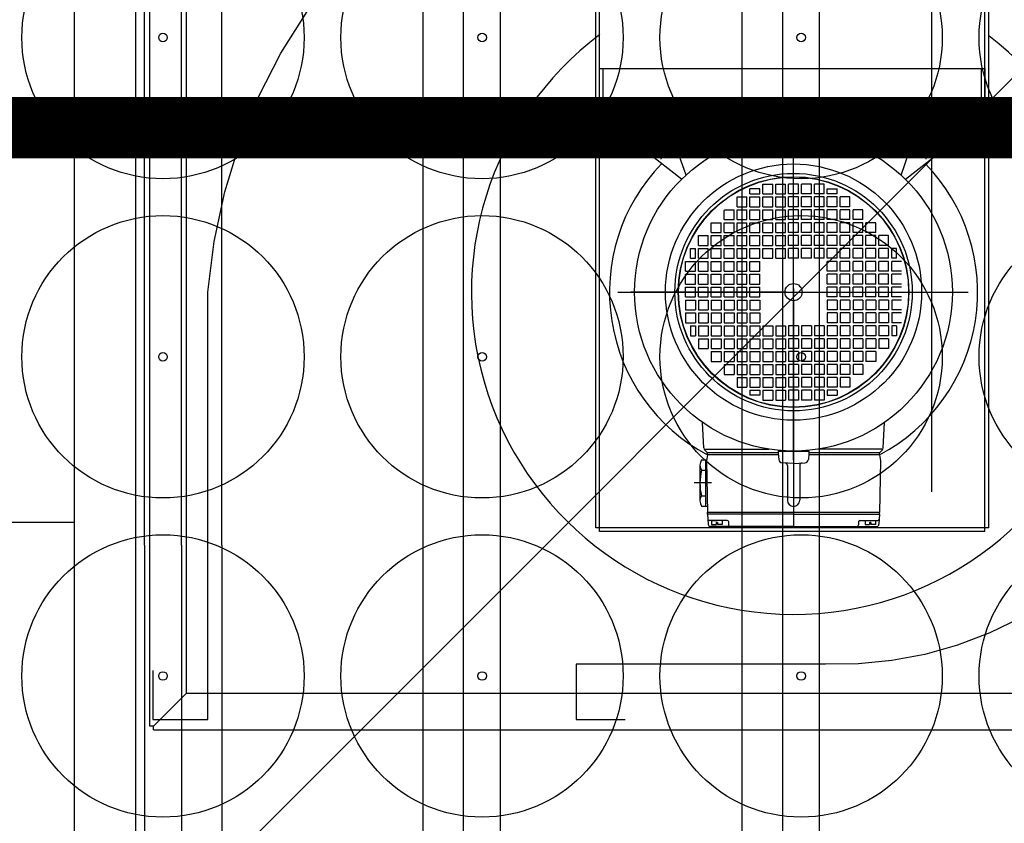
# Model space of a CAD drawing. Header units: millimetres. Extents: x 78245 to 370331, y -43659 to 214111.
# Tile 19 of 64: x 126846 to 127649, y 72269 to 72923. Entities that reach past the tile are written whole.
import ezdxf
from ezdxf.lldxf.tags import DXFTag

# ---------------------------------------------------------------- set-up
doc = ezdxf.new("R2010")
doc.units = ezdxf.units.MM
doc.header["$LTSCALE"] = 100
for name, color, linetype in [('B--L82--_INVENTARIS_Machines', 74, 'Continuous'), ('T--L90--_Terrein', 7, 'Continuous'), ('T--L9052_1988_Persriool_HPE', 200, 'PERSLEIDING'), ('T--L9052_1988_Rioolwater_Afvoer', 193, 'VUIL_WATER_AFVOER'), ('T--WL9052--_Riolering', 200, 'VUIL_WATER_AFVOER')]:
    doc.layers.add(name, color=color, linetype=linetype)
doc.styles.get("Standard").update_dxf_attribs({"font": 'arial.ttf'})
tags = doc.linetypes.add('PERSLEIDING', pattern='A,12.7,-5.08,["HPE",Standard,S=2.54,R=0,X=-2.54,Y=-1.27],-7.62', length=25.4).pattern_tags.tags
tags[6] = DXFTag(74, 10)
tags = doc.linetypes.add('VUIL_WATER_AFVOER', pattern='A,12.7,-5.08,["VWA",Standard,S=2.54,R=0,X=-2.54,Y=-1.27],-7.62', length=25.4).pattern_tags.tags
tags[6] = DXFTag(74, 10)

# ---------------------------------------------------------------- blocks, each defined once
blk = doc.blocks.new('Mecanaf afzuiging')
at = {"layer": 'B--L82--_INVENTARIS_Machines'}
for p, q in [((2394.47, 1202.38), (2394.47, 1982.38)), ((1695.33, 1671.95), (1695.33, 432.95)), ((1745.33, 1671.95), (1745.33, 432.95)), ((1752.83, 1158.95), (1752.83, 1671.95)), ((1782.83, 1158.95), (1782.83, 1671.95)), ((1815.83, 1158.95), (1815.83, 1671.95)), ((1979.83, 432.95), (1979.83, 1671.95)), ((2012.83, 432.95), (2012.83, 1671.95)), ((2042.83, 432.95), (2042.83, 1671.95)), ((2239.83, 432.95), (2239.83, 1671.95)), ((2272.83, 432.95), (2272.83, 1671.95)), ((2302.83, 432.95), (2302.83, 1671.95)), ((1695.33, 1177.45), (1165.33, 1177.45)), ((1752.83, 1158.95), (1752.83, 908.95)), ((1782.83, 1158.95), (1782.83, 908.95)), ((1815.83, 1158.95), (1815.83, 908.95))]:
    blk.add_line(p, q, dxfattribs=at)
at = {"layer": 'B--L82--_INVENTARIS_Machines', "color": 5}
for p, q in [((1757.09, 1011.46), (1757.09, 1818.84)), ((1787.09, 1038.46), (1787.09, 1791.84)), ((2123.66, 1170.15), (2123.66, 1695.15)), ((2437.66, 1170.15), (2437.66, 1695.15)), ((2120.66, 1173.15), (2120.66, 1692.15)), ((2440.66, 1173.15), (2440.66, 1692.15)), ((2123.66, 1497.15), (2123.66, 1547.15)), ((2123.66, 1547.15), (2437.66, 1547.15)), ((2126.66, 1500.15), (2126.66, 1547.15)), ((2434.66, 1547.15), (2434.66, 1500.15)), ((2437.66, 1547.15), (2437.66, 1497.15)), ((2281.66, 1228.16), (2281.66, 1509.26)), ((2173.66, 1473.46), (2173.66, 1501.91)), ((2389.66, 1473.46), (2389.66, 1501.91)), ((2437.66, 1497.15), (2123.66, 1497.15)), ((2204.16, 1497.15), (2154.16, 1497.15)), ((2154.16, 1497.15), (2154.95, 1482.05)), ((2165.66, 1480.15), (2164.47, 1497.15)), ((2181.66, 1480.15), (2182.85, 1497.15)), ((2204.16, 1497.15), (2203.37, 1482.05)), ((2204.16, 1497.15), (2204.14, 1496.88)), ((2228.66, 1483.15), (2206.51, 1493.01)), ((2281.66, 1371.15), (2281.66, 1497.65)), ((2334.66, 1483.15), (2356.8, 1493.01)), ((2359.16, 1497.15), (2409.16, 1497.15)), ((2359.16, 1497.15), (2359.95, 1482.05)), ((2359.16, 1497.15), (2359.17, 1496.88)), ((2381.66, 1480.15), (2380.47, 1497.15)), ((2397.66, 1480.15), (2398.85, 1497.15)), ((2409.16, 1497.15), (2408.37, 1482.05)), ((2156.43, 1480.22), (2162.98, 1478.47)), ((2201.37, 1480.15), (2156.95, 1480.15)), ((2190.4, 1457.04), (2161.9, 1479.31)), ((2194.05, 1460.52), (2187.16, 1480.15)), ((2361.95, 1480.15), (2406.37, 1480.15)), ((2369.27, 1460.52), (2376.16, 1480.15)), ((2372.91, 1457.04), (2401.41, 1479.31)), ((2406.89, 1480.22), (2400.34, 1478.47)), ((2256.66, 1453.15), (2264.66, 1453.15)), ((2256.66, 1445.15), (2256.66, 1453.15)), ((2264.66, 1445.15), (2264.66, 1453.15)), ((2267.16, 1453.15), (2275.16, 1453.15)), ((2267.16, 1445.15), (2267.16, 1453.15)), ((2275.16, 1445.15), (2275.16, 1453.15)), ((2285.66, 1453.15), (2277.66, 1453.15)), ((2277.66, 1445.15), (2277.66, 1453.15)), ((2285.66, 1445.15), (2285.66, 1453.15)), ((2288.16, 1445.15), (2288.16, 1453.15)), ((2296.16, 1453.15), (2288.16, 1453.15)), ((2296.16, 1445.15), (2296.16, 1453.15)), ((2306.66, 1453.15), (2298.66, 1453.15)), ((2298.66, 1445.15), (2298.66, 1453.15)), ((2306.66, 1445.15), (2306.66, 1453.15)), ((2254.16, 1449.15), (2246.16, 1449.15)), ((2246.16, 1445.15), (2246.16, 1449.15)), ((2246.16, 1445.15), (2254.16, 1445.15)), ((2254.16, 1445.15), (2254.16, 1449.15)), ((2256.66, 1445.15), (2264.66, 1445.15)), ((2267.16, 1445.15), (2275.16, 1445.15)), ((2285.66, 1445.15), (2277.66, 1445.15)), ((2296.16, 1445.15), (2288.16, 1445.15)), ((2306.66, 1445.15), (2298.66, 1445.15)), ((2309.16, 1449.15), (2317.16, 1449.15)), ((2309.16, 1445.15), (2309.16, 1449.15)), ((2317.16, 1445.15), (2309.16, 1445.15)), ((2317.16, 1445.15), (2317.16, 1449.15)), ((2235.66, 1434.65), (2235.66, 1442.65)), ((2235.66, 1442.65), (2243.66, 1442.65)), ((2243.66, 1434.65), (2243.66, 1442.65)), ((2246.16, 1442.65), (2254.16, 1442.65)), ((2246.16, 1434.65), (2246.16, 1442.65)), ((2254.16, 1434.65), (2254.16, 1442.65)), ((2256.66, 1442.65), (2264.66, 1442.65)), ((2256.66, 1434.65), (2256.66, 1442.65)), ((2264.66, 1434.65), (2264.66, 1442.65)), ((2267.16, 1442.65), (2275.16, 1442.65)), ((2267.16, 1434.65), (2267.16, 1442.65)), ((2275.16, 1434.65), (2275.16, 1442.65)), ((2285.66, 1442.65), (2277.66, 1442.65)), ((2277.66, 1434.65), (2277.66, 1442.65)), ((2285.66, 1434.65), (2285.66, 1442.65)), ((2288.16, 1434.65), (2288.16, 1442.65)), ((2296.16, 1442.65), (2288.16, 1442.65)), ((2296.16, 1434.65), (2296.16, 1442.65)), ((2306.66, 1442.65), (2298.66, 1442.65)), ((2298.66, 1434.65), (2298.66, 1442.65)), ((2306.66, 1434.65), (2306.66, 1442.65)), ((2317.16, 1442.65), (2309.16, 1442.65)), ((2309.16, 1434.65), (2309.16, 1442.65)), ((2317.16, 1434.65), (2317.16, 1442.65)), ((2327.66, 1442.65), (2319.66, 1442.65)), ((2319.66, 1434.65), (2319.66, 1442.65)), ((2327.66, 1434.65), (2327.66, 1442.65)), ((2225.16, 1424.15), (2225.16, 1431.65)), ((2225.66, 1432.15), (2233.16, 1432.15)), ((2233.16, 1424.15), (2233.16, 1432.15)), ((2235.66, 1434.65), (2243.66, 1434.65)), ((2235.66, 1424.15), (2235.66, 1432.15)), ((2235.66, 1432.15), (2243.66, 1432.15)), ((2243.66, 1424.15), (2243.66, 1432.15)), ((2246.16, 1434.65), (2254.16, 1434.65)), ((2246.16, 1424.15), (2246.16, 1432.15)), ((2246.16, 1432.15), (2254.16, 1432.15)), ((2254.16, 1424.15), (2254.16, 1432.15)), ((2256.66, 1434.65), (2264.66, 1434.65)), ((2256.66, 1424.15), (2256.66, 1432.15)), ((2256.66, 1432.15), (2264.66, 1432.15)), ((2264.66, 1424.15), (2264.66, 1432.15)), ((2267.16, 1434.65), (2275.16, 1434.65)), ((2267.16, 1424.15), (2267.16, 1432.15)), ((2267.16, 1432.15), (2275.16, 1432.15)), ((2275.16, 1424.15), (2275.16, 1432.15)), ((2285.66, 1434.65), (2277.66, 1434.65)), ((2277.66, 1424.15), (2277.66, 1432.15)), ((2285.66, 1432.15), (2277.66, 1432.15)), ((2285.66, 1424.15), (2285.66, 1432.15)), ((2296.16, 1434.65), (2288.16, 1434.65)), ((2288.16, 1424.15), (2288.16, 1432.15)), ((2296.16, 1432.15), (2288.16, 1432.15)), ((2296.16, 1424.15), (2296.16, 1432.15)), ((2306.66, 1434.65), (2298.66, 1434.65)), ((2306.66, 1432.15), (2298.66, 1432.15)), ((2298.66, 1424.15), (2298.66, 1432.15)), ((2306.66, 1424.15), (2306.66, 1432.15)), ((2317.16, 1434.65), (2309.16, 1434.65)), ((2309.16, 1424.15), (2309.16, 1432.15)), ((2317.16, 1432.15), (2309.16, 1432.15)), ((2317.16, 1424.15), (2317.16, 1432.15)), ((2327.66, 1434.65), (2319.66, 1434.65)), ((2319.66, 1424.15), (2319.66, 1432.15)), ((2327.66, 1432.15), (2319.66, 1432.15)), ((2327.66, 1424.15), (2327.66, 1432.15)), ((2338.16, 1432.15), (2330.16, 1432.15)), ((2330.16, 1424.15), (2330.16, 1432.15)), ((2338.16, 1424.15), (2338.16, 1432.15)), ((2214.66, 1421.65), (2222.66, 1421.65)), ((2214.66, 1413.65), (2214.66, 1421.65)), ((2222.66, 1413.65), (2222.66, 1421.65)), ((2225.16, 1424.15), (2233.16, 1424.15)), ((2225.16, 1421.65), (2233.16, 1421.65)), ((2225.16, 1413.65), (2225.16, 1421.65)), ((2233.16, 1413.65), (2233.16, 1421.65)), ((2235.66, 1424.15), (2243.66, 1424.15)), ((2235.66, 1413.65), (2235.66, 1421.65)), ((2235.66, 1421.65), (2243.66, 1421.65)), ((2243.66, 1413.65), (2243.66, 1421.65)), ((2246.16, 1424.15), (2254.16, 1424.15)), ((2246.16, 1421.65), (2254.16, 1421.65)), ((2246.16, 1413.65), (2246.16, 1421.65)), ((2254.16, 1413.65), (2254.16, 1421.65)), ((2256.66, 1424.15), (2264.66, 1424.15)), ((2256.66, 1421.65), (2264.66, 1421.65)), ((2256.66, 1413.65), (2256.66, 1421.65)), ((2264.66, 1413.65), (2264.66, 1421.65)), ((2267.16, 1424.15), (2275.16, 1424.15)), ((2267.16, 1421.65), (2275.16, 1421.65)), ((2267.16, 1413.65), (2267.16, 1421.65)), ((2275.16, 1413.65), (2275.16, 1421.65)), ((2285.66, 1424.15), (2277.66, 1424.15)), ((2285.66, 1421.65), (2277.66, 1421.65)), ((2277.66, 1413.65), (2277.66, 1421.65)), ((2285.66, 1413.65), (2285.66, 1421.65)), ((2296.16, 1424.15), (2288.16, 1424.15)), ((2288.16, 1413.65), (2288.16, 1421.65)), ((2296.16, 1421.65), (2288.16, 1421.65)), ((2296.16, 1413.65), (2296.16, 1421.65)), ((2306.66, 1424.15), (2298.66, 1424.15)), ((2306.66, 1421.65), (2298.66, 1421.65)), ((2298.66, 1413.65), (2298.66, 1421.65)), ((2306.66, 1413.65), (2306.66, 1421.65)), ((2317.16, 1424.15), (2309.16, 1424.15)), ((2317.16, 1421.65), (2309.16, 1421.65)), ((2309.16, 1413.65), (2309.16, 1421.65)), ((2317.16, 1413.65), (2317.16, 1421.65)), ((2327.66, 1424.15), (2319.66, 1424.15)), ((2327.66, 1421.65), (2319.66, 1421.65)), ((2319.66, 1413.65), (2319.66, 1421.65)), ((2327.66, 1413.65), (2327.66, 1421.65)), ((2338.16, 1424.15), (2330.16, 1424.15)), ((2338.16, 1421.65), (2330.16, 1421.65)), ((2330.16, 1413.65), (2330.16, 1421.65)), ((2338.16, 1413.65), (2338.16, 1421.65)), ((2348.66, 1421.65), (2340.66, 1421.65)), ((2340.66, 1413.65), (2340.66, 1421.65)), ((2348.66, 1413.65), (2348.66, 1421.65)), ((2214.66, 1413.65), (2222.66, 1413.65)), ((2225.16, 1413.65), (2233.16, 1413.65)), ((2235.66, 1413.65), (2243.66, 1413.65)), ((2246.16, 1413.65), (2254.16, 1413.65)), ((2256.66, 1413.65), (2264.66, 1413.65)), ((2267.16, 1413.65), (2275.16, 1413.65)), ((2285.66, 1413.65), (2277.66, 1413.65)), ((2296.16, 1413.65), (2288.16, 1413.65)), ((2306.66, 1413.65), (2298.66, 1413.65)), ((2317.16, 1413.65), (2309.16, 1413.65)), ((2327.66, 1413.65), (2319.66, 1413.65)), ((2338.16, 1413.65), (2330.16, 1413.65)), ((2348.66, 1413.65), (2340.66, 1413.65)), ((2204.16, 1411.15), (2212.16, 1411.15)), ((2204.16, 1403.15), (2204.16, 1411.15)), ((2212.16, 1403.15), (2212.16, 1411.15)), ((2214.66, 1411.15), (2222.66, 1411.15)), ((2214.66, 1403.15), (2214.66, 1411.15)), ((2222.66, 1403.15), (2222.66, 1411.15)), ((2225.16, 1411.15), (2233.16, 1411.15)), ((2225.16, 1403.15), (2225.16, 1411.15)), ((2233.16, 1403.15), (2233.16, 1411.15)), ((2235.66, 1403.15), (2235.66, 1411.15)), ((2235.66, 1411.15), (2243.66, 1411.15)), ((2243.66, 1403.15), (2243.66, 1411.15)), ((2246.16, 1411.15), (2254.16, 1411.15)), ((2246.16, 1403.15), (2246.16, 1411.15)), ((2254.16, 1403.15), (2254.16, 1411.15)), ((2256.66, 1411.15), (2264.66, 1411.15)), ((2256.66, 1403.15), (2256.66, 1411.15)), ((2264.66, 1403.15), (2264.66, 1411.15)), ((2267.16, 1411.15), (2275.16, 1411.15)), ((2267.16, 1403.15), (2267.16, 1411.15)), ((2275.16, 1403.15), (2275.16, 1411.15)), ((2285.66, 1411.15), (2277.66, 1411.15)), ((2277.66, 1403.15), (2277.66, 1411.15)), ((2285.66, 1403.15), (2285.66, 1411.15)), ((2296.16, 1411.15), (2288.16, 1411.15)), ((2288.16, 1403.15), (2288.16, 1411.15)), ((2296.16, 1403.15), (2296.16, 1411.15)), ((2306.66, 1411.15), (2298.66, 1411.15)), ((2298.66, 1403.15), (2298.66, 1411.15)), ((2306.66, 1403.15), (2306.66, 1411.15)), ((2317.16, 1411.15), (2309.16, 1411.15)), ((2309.16, 1403.15), (2309.16, 1411.15)), ((2317.16, 1403.15), (2317.16, 1411.15)), ((2327.66, 1411.15), (2319.66, 1411.15)), ((2319.66, 1403.15), (2319.66, 1411.15)), ((2327.66, 1403.15), (2327.66, 1411.15)), ((2338.16, 1411.15), (2330.16, 1411.15)), ((2330.16, 1403.15), (2330.16, 1411.15)), ((2338.16, 1403.15), (2338.16, 1411.15)), ((2348.66, 1411.15), (2340.66, 1411.15)), ((2340.66, 1403.15), (2340.66, 1411.15)), ((2348.66, 1403.15), (2348.66, 1411.15)), ((2359.16, 1411.15), (2351.16, 1411.15)), ((2351.16, 1403.15), (2351.16, 1411.15)), ((2359.16, 1403.15), (2359.16, 1411.15)), ((2197.66, 1392.65), (2197.66, 1400.65)), ((2197.66, 1400.65), (2201.66, 1400.65)), ((2201.66, 1392.65), (2201.66, 1400.65)), ((2204.16, 1403.15), (2212.16, 1403.15)), ((2204.16, 1392.65), (2204.16, 1400.65)), ((2204.16, 1400.65), (2212.16, 1400.65)), ((2212.16, 1392.65), (2212.16, 1400.65)), ((2214.66, 1403.15), (2222.66, 1403.15)), ((2214.66, 1392.65), (2214.66, 1400.65)), ((2214.66, 1400.65), (2222.66, 1400.65)), ((2222.66, 1392.65), (2222.66, 1400.65)), ((2225.16, 1403.15), (2233.16, 1403.15)), ((2225.16, 1400.65), (2233.16, 1400.65)), ((2225.16, 1392.65), (2225.16, 1400.65)), ((2233.16, 1392.65), (2233.16, 1400.65)), ((2235.66, 1403.15), (2243.66, 1403.15)), ((2235.66, 1392.65), (2235.66, 1400.65)), ((2235.66, 1400.65), (2243.66, 1400.65)), ((2243.66, 1392.65), (2243.66, 1400.65)), ((2246.16, 1403.15), (2254.16, 1403.15)), ((2246.16, 1392.65), (2246.16, 1400.65)), ((2246.16, 1400.65), (2254.16, 1400.65)), ((2254.16, 1392.65), (2254.16, 1400.65)), ((2256.66, 1403.15), (2264.66, 1403.15)), ((2256.66, 1392.65), (2256.66, 1400.65)), ((2256.66, 1400.65), (2264.66, 1400.65)), ((2264.66, 1392.65), (2264.66, 1400.65)), ((2267.16, 1403.15), (2275.16, 1403.15)), ((2267.16, 1392.65), (2267.16, 1400.65)), ((2267.16, 1400.65), (2275.16, 1400.65)), ((2275.16, 1392.65), (2275.16, 1400.65)), ((2285.66, 1403.15), (2277.66, 1403.15)), ((2277.66, 1392.65), (2277.66, 1400.65)), ((2285.66, 1400.65), (2277.66, 1400.65)), ((2285.66, 1392.65), (2285.66, 1400.65)), ((2296.16, 1403.15), (2288.16, 1403.15)), ((2288.16, 1392.65), (2288.16, 1400.65)), ((2296.16, 1400.65), (2288.16, 1400.65)), ((2296.16, 1392.65), (2296.16, 1400.65)), ((2306.66, 1403.15), (2298.66, 1403.15)), ((2298.66, 1392.65), (2298.66, 1400.65)), ((2306.66, 1400.65), (2298.66, 1400.65)), ((2306.66, 1392.65), (2306.66, 1400.65)), ((2317.16, 1403.15), (2309.16, 1403.15)), ((2309.16, 1392.65), (2309.16, 1400.65)), ((2317.16, 1400.65), (2309.16, 1400.65)), ((2317.16, 1392.65), (2317.16, 1400.65)), ((2327.66, 1403.15), (2319.66, 1403.15)), ((2319.66, 1392.65), (2319.66, 1400.65)), ((2327.66, 1400.65), (2319.66, 1400.65)), ((2327.66, 1392.65), (2327.66, 1400.65)), ((2338.16, 1403.15), (2330.16, 1403.15)), ((2330.16, 1392.65), (2330.16, 1400.65)), ((2338.16, 1400.65), (2330.16, 1400.65)), ((2338.16, 1392.65), (2338.16, 1400.65)), ((2348.66, 1403.15), (2340.66, 1403.15)), ((2348.66, 1400.65), (2340.66, 1400.65)), ((2340.66, 1392.65), (2340.66, 1400.65)), ((2348.66, 1392.65), (2348.66, 1400.65)), ((2359.16, 1403.15), (2351.16, 1403.15)), ((2351.16, 1392.65), (2351.16, 1400.65)), ((2359.16, 1400.65), (2351.16, 1400.65)), ((2359.16, 1392.65), (2359.16, 1400.65)), ((2361.66, 1392.65), (2361.66, 1400.65)), ((2365.66, 1400.65), (2361.66, 1400.65)), ((2365.66, 1392.65), (2365.66, 1400.65)), ((2193.66, 1390.15), (2201.66, 1390.15)), ((2193.66, 1382.15), (2193.66, 1390.15)), ((2197.66, 1392.65), (2201.66, 1392.65)), ((2201.66, 1382.15), (2201.66, 1390.15)), ((2204.16, 1392.65), (2212.16, 1392.65)), ((2204.16, 1390.15), (2212.16, 1390.15)), ((2204.16, 1382.15), (2204.16, 1390.15)), ((2212.16, 1382.15), (2212.16, 1390.15)), ((2214.66, 1392.65), (2222.66, 1392.65)), ((2214.66, 1382.15), (2214.66, 1390.15)), ((2214.66, 1390.15), (2222.66, 1390.15)), ((2222.66, 1382.15), (2222.66, 1390.15)), ((2225.16, 1392.65), (2233.16, 1392.65)), ((2225.16, 1390.15), (2233.16, 1390.15)), ((2225.16, 1382.15), (2225.16, 1390.15)), ((2233.16, 1382.15), (2233.16, 1390.15)), ((2235.66, 1392.65), (2243.66, 1392.65)), ((2235.66, 1382.15), (2235.66, 1390.15)), ((2235.66, 1390.15), (2243.66, 1390.15)), ((2243.66, 1382.15), (2243.66, 1390.15)), ((2246.16, 1392.65), (2254.16, 1392.65)), ((2246.16, 1390.15), (2254.16, 1390.15)), ((2246.16, 1382.15), (2246.16, 1390.15)), ((2254.16, 1382.15), (2254.16, 1390.15)), ((2256.66, 1392.65), (2264.66, 1392.65)), ((2267.16, 1392.65), (2275.16, 1392.65)), ((2285.66, 1392.65), (2277.66, 1392.65)), ((2296.16, 1392.65), (2288.16, 1392.65)), ((2306.66, 1392.65), (2298.66, 1392.65)), ((2317.16, 1392.65), (2309.16, 1392.65)), ((2309.16, 1382.15), (2309.16, 1390.15)), ((2317.16, 1390.15), (2309.16, 1390.15)), ((2317.16, 1382.15), (2317.16, 1390.15)), ((2327.66, 1392.65), (2319.66, 1392.65)), ((2327.66, 1390.15), (2319.66, 1390.15)), ((2319.66, 1382.15), (2319.66, 1390.15)), ((2327.66, 1382.15), (2327.66, 1390.15)), ((2338.16, 1392.65), (2330.16, 1392.65)), ((2338.16, 1390.15), (2330.16, 1390.15)), ((2330.16, 1382.15), (2330.16, 1390.15)), ((2338.16, 1382.15), (2338.16, 1390.15)), ((2348.66, 1392.65), (2340.66, 1392.65)), ((2348.66, 1390.15), (2340.66, 1390.15)), ((2340.66, 1382.15), (2340.66, 1390.15)), ((2348.66, 1382.15), (2348.66, 1390.15)), ((2359.16, 1392.65), (2351.16, 1392.65)), ((2359.16, 1390.15), (2351.16, 1390.15)), ((2351.16, 1382.15), (2351.16, 1390.15)), ((2359.16, 1382.15), (2359.16, 1390.15)), ((2365.66, 1392.65), (2361.66, 1392.65)), ((2361.66, 1382.15), (2361.66, 1390.15)), ((2369.66, 1390.15), (2361.66, 1390.15)), ((2193.66, 1382.15), (2201.66, 1382.15)), ((2204.16, 1382.15), (2212.16, 1382.15)), ((2214.66, 1382.15), (2222.66, 1382.15)), ((2225.16, 1382.15), (2233.16, 1382.15)), ((2235.66, 1382.15), (2243.66, 1382.15)), ((2246.16, 1382.15), (2254.16, 1382.15)), ((2317.16, 1382.15), (2309.16, 1382.15)), ((2327.66, 1382.15), (2319.66, 1382.15)), ((2338.16, 1382.15), (2330.16, 1382.15)), ((2348.66, 1382.15), (2340.66, 1382.15)), ((2359.16, 1382.15), (2351.16, 1382.15)), ((2369.66, 1382.15), (2361.66, 1382.15)), ((2193.66, 1379.65), (2201.66, 1379.65)), ((2193.66, 1371.65), (2193.66, 1379.65)), ((2201.66, 1371.65), (2201.66, 1379.65)), ((2204.16, 1379.65), (2212.16, 1379.65)), ((2204.16, 1371.65), (2204.16, 1379.65)), ((2212.16, 1371.65), (2212.16, 1379.65)), ((2214.66, 1379.65), (2222.66, 1379.65)), ((2214.66, 1371.65), (2214.66, 1379.65)), ((2222.66, 1371.65), (2222.66, 1379.65)), ((2225.16, 1379.65), (2233.16, 1379.65)), ((2225.16, 1371.65), (2225.16, 1379.65)), ((2233.16, 1371.65), (2233.16, 1379.65)), ((2235.66, 1371.65), (2235.66, 1379.65)), ((2235.66, 1379.65), (2243.66, 1379.65)), ((2243.66, 1371.65), (2243.66, 1379.65)), ((2246.16, 1379.65), (2254.16, 1379.65)), ((2246.16, 1371.65), (2246.16, 1379.65)), ((2254.16, 1371.65), (2254.16, 1379.65)), ((2317.16, 1379.65), (2309.16, 1379.65)), ((2309.16, 1371.65), (2309.16, 1379.65)), ((2317.16, 1371.65), (2317.16, 1379.65)), ((2327.66, 1379.65), (2319.66, 1379.65)), ((2319.66, 1371.65), (2319.66, 1379.65)), ((2327.66, 1371.65), (2327.66, 1379.65)), ((2338.16, 1379.65), (2330.16, 1379.65)), ((2330.16, 1371.65), (2330.16, 1379.65)), ((2338.16, 1371.65), (2338.16, 1379.65)), ((2348.66, 1379.65), (2340.66, 1379.65)), ((2340.66, 1371.65), (2340.66, 1379.65)), ((2348.66, 1371.65), (2348.66, 1379.65)), ((2359.16, 1379.65), (2351.16, 1379.65)), ((2351.16, 1371.65), (2351.16, 1379.65)), ((2359.16, 1371.65), (2359.16, 1379.65)), ((2369.66, 1379.65), (2361.66, 1379.65)), ((2361.66, 1371.65), (2361.66, 1379.65)), ((2138.4, 1365.15), (2424.02, 1365.15)), ((2275.66, 1365.15), (2149.16, 1365.15)), ((2193.66, 1371.65), (2201.66, 1371.65)), ((2193.66, 1369.15), (2201.66, 1369.15)), ((2193.66, 1361.15), (2193.66, 1369.15)), ((2201.66, 1361.15), (2201.66, 1369.15)), ((2204.16, 1371.65), (2212.16, 1371.65)), ((2204.16, 1369.15), (2212.16, 1369.15)), ((2204.16, 1361.15), (2204.16, 1369.15)), ((2212.16, 1361.15), (2212.16, 1369.15)), ((2214.66, 1371.65), (2222.66, 1371.65)), ((2214.66, 1369.15), (2222.66, 1369.15)), ((2214.66, 1361.15), (2214.66, 1369.15)), ((2222.66, 1361.15), (2222.66, 1369.15)), ((2225.16, 1371.65), (2233.16, 1371.65)), ((2225.16, 1369.15), (2233.16, 1369.15)), ((2225.16, 1361.15), (2225.16, 1369.15)), ((2233.16, 1361.15), (2233.16, 1369.15)), ((2235.66, 1371.65), (2243.66, 1371.65)), ((2235.66, 1361.15), (2235.66, 1369.15)), ((2235.66, 1369.15), (2243.66, 1369.15)), ((2243.66, 1361.15), (2243.66, 1369.15)), ((2246.16, 1371.65), (2254.16, 1371.65)), ((2246.16, 1369.15), (2254.16, 1369.15)), ((2246.16, 1361.15), (2246.16, 1369.15)), ((2254.16, 1361.15), (2254.16, 1369.15)), ((2278.66, 1365.15), (2284.66, 1365.15)), ((2281.66, 1368.15), (2281.66, 1362.15)), ((2287.66, 1365.15), (2414.16, 1365.15)), ((2317.16, 1371.65), (2309.16, 1371.65)), ((2317.16, 1369.15), (2309.16, 1369.15)), ((2309.16, 1361.15), (2309.16, 1369.15)), ((2317.16, 1361.15), (2317.16, 1369.15)), ((2327.66, 1371.65), (2319.66, 1371.65)), ((2327.66, 1369.15), (2319.66, 1369.15)), ((2319.66, 1361.15), (2319.66, 1369.15)), ((2327.66, 1361.15), (2327.66, 1369.15)), ((2338.16, 1371.65), (2330.16, 1371.65)), ((2338.16, 1369.15), (2330.16, 1369.15)), ((2330.16, 1361.15), (2330.16, 1369.15)), ((2338.16, 1361.15), (2338.16, 1369.15)), ((2348.66, 1371.65), (2340.66, 1371.65)), ((2348.66, 1369.15), (2340.66, 1369.15)), ((2340.66, 1361.15), (2340.66, 1369.15)), ((2348.66, 1361.15), (2348.66, 1369.15)), ((2359.16, 1371.65), (2351.16, 1371.65)), ((2359.16, 1369.15), (2351.16, 1369.15)), ((2351.16, 1361.15), (2351.16, 1369.15)), ((2359.16, 1361.15), (2359.16, 1369.15)), ((2369.66, 1371.65), (2361.66, 1371.65)), ((2369.66, 1369.15), (2361.66, 1369.15)), ((2361.66, 1361.15), (2361.66, 1369.15)), ((2193.66, 1361.15), (2201.66, 1361.15)), ((2193.66, 1358.65), (2201.66, 1358.65)), ((2193.66, 1358.65), (2193.66, 1350.65)), ((2201.66, 1358.65), (2201.66, 1350.65)), ((2204.16, 1361.15), (2212.16, 1361.15)), ((2204.16, 1358.65), (2204.16, 1350.65)), ((2204.16, 1358.65), (2212.16, 1358.65)), ((2212.16, 1358.65), (2212.16, 1350.65)), ((2214.66, 1361.15), (2222.66, 1361.15)), ((2214.66, 1358.65), (2214.66, 1350.65)), ((2214.66, 1358.65), (2222.66, 1358.65)), ((2222.66, 1358.65), (2222.66, 1350.65)), ((2225.16, 1361.15), (2233.16, 1361.15)), ((2225.16, 1358.65), (2233.16, 1358.65)), ((2225.16, 1358.65), (2225.16, 1350.65)), ((2233.16, 1358.65), (2233.16, 1350.65)), ((2235.66, 1361.15), (2243.66, 1361.15)), ((2235.66, 1358.65), (2235.66, 1350.65)), ((2235.66, 1358.65), (2243.66, 1358.65)), ((2243.66, 1358.65), (2243.66, 1350.65)), ((2246.16, 1361.15), (2254.16, 1361.15)), ((2246.16, 1358.65), (2246.16, 1350.65)), ((2246.16, 1358.65), (2254.16, 1358.65)), ((2254.16, 1358.65), (2254.16, 1350.65)), ((2281.66, 1359.15), (2281.66, 1232.65)), ((2281.66, 1359.15), (2281.66, 1174.14)), ((2317.16, 1361.15), (2309.16, 1361.15)), ((2309.16, 1358.65), (2309.16, 1350.65)), ((2317.16, 1358.65), (2309.16, 1358.65)), ((2317.16, 1358.65), (2317.16, 1350.65)), ((2327.66, 1361.15), (2319.66, 1361.15)), ((2319.66, 1358.65), (2319.66, 1350.65)), ((2327.66, 1358.65), (2319.66, 1358.65)), ((2327.66, 1358.65), (2327.66, 1350.65)), ((2338.16, 1361.15), (2330.16, 1361.15)), ((2338.16, 1358.65), (2330.16, 1358.65)), ((2330.16, 1358.65), (2330.16, 1350.65)), ((2338.16, 1358.65), (2338.16, 1350.65)), ((2348.66, 1361.15), (2340.66, 1361.15)), ((2348.66, 1358.65), (2340.66, 1358.65)), ((2340.66, 1358.65), (2340.66, 1350.65)), ((2348.66, 1358.65), (2348.66, 1350.65)), ((2359.16, 1361.15), (2351.16, 1361.15)), ((2351.16, 1358.65), (2351.16, 1350.65)), ((2359.16, 1358.65), (2351.16, 1358.65)), ((2359.16, 1358.65), (2359.16, 1350.65)), ((2369.66, 1361.15), (2361.66, 1361.15)), ((2361.66, 1358.65), (2361.66, 1350.65)), ((2369.66, 1358.65), (2361.66, 1358.65)), ((2193.66, 1350.65), (2201.66, 1350.65)), ((2193.66, 1348.15), (2201.66, 1348.15)), ((2193.66, 1348.15), (2193.66, 1340.15)), ((2201.66, 1348.15), (2201.66, 1340.15)), ((2204.16, 1350.65), (2212.16, 1350.65)), ((2204.16, 1348.15), (2212.16, 1348.15)), ((2204.16, 1348.15), (2204.16, 1340.15)), ((2212.16, 1348.15), (2212.16, 1340.15)), ((2214.66, 1350.65), (2222.66, 1350.65)), ((2214.66, 1348.15), (2214.66, 1340.15)), ((2214.66, 1348.15), (2222.66, 1348.15)), ((2222.66, 1348.15), (2222.66, 1340.15)), ((2225.16, 1350.65), (2233.16, 1350.65)), ((2225.16, 1348.15), (2233.16, 1348.15)), ((2225.16, 1348.15), (2225.16, 1340.15)), ((2233.16, 1348.15), (2233.16, 1340.15)), ((2235.66, 1350.65), (2243.66, 1350.65)), ((2235.66, 1348.15), (2235.66, 1340.15)), ((2235.66, 1348.15), (2243.66, 1348.15)), ((2243.66, 1348.15), (2243.66, 1340.15)), ((2246.16, 1350.65), (2254.16, 1350.65)), ((2246.16, 1348.15), (2254.16, 1348.15)), ((2246.16, 1348.15), (2246.16, 1340.15)), ((2254.16, 1348.15), (2254.16, 1340.15)), ((2317.16, 1350.65), (2309.16, 1350.65)), ((2309.16, 1348.15), (2309.16, 1340.15)), ((2317.16, 1348.15), (2309.16, 1348.15)), ((2317.16, 1348.15), (2317.16, 1340.15)), ((2327.66, 1350.65), (2319.66, 1350.65)), ((2327.66, 1348.15), (2319.66, 1348.15)), ((2319.66, 1348.15), (2319.66, 1340.15)), ((2327.66, 1348.15), (2327.66, 1340.15)), ((2338.16, 1350.65), (2330.16, 1350.65)), ((2338.16, 1348.15), (2330.16, 1348.15)), ((2330.16, 1348.15), (2330.16, 1340.15)), ((2338.16, 1348.15), (2338.16, 1340.15)), ((2348.66, 1350.65), (2340.66, 1350.65)), ((2348.66, 1348.15), (2340.66, 1348.15)), ((2340.66, 1348.15), (2340.66, 1340.15)), ((2348.66, 1348.15), (2348.66, 1340.15)), ((2359.16, 1350.65), (2351.16, 1350.65)), ((2359.16, 1348.15), (2351.16, 1348.15)), ((2351.16, 1348.15), (2351.16, 1340.15)), ((2359.16, 1348.15), (2359.16, 1340.15)), ((2369.66, 1350.65), (2361.66, 1350.65)), ((2361.66, 1348.15), (2361.66, 1340.15)), ((2369.66, 1348.15), (2361.66, 1348.15)), ((2193.66, 1340.15), (2201.66, 1340.15)), ((2204.16, 1340.15), (2212.16, 1340.15)), ((2214.66, 1340.15), (2222.66, 1340.15)), ((2225.16, 1340.15), (2233.16, 1340.15)), ((2235.66, 1340.15), (2243.66, 1340.15)), ((2246.16, 1340.15), (2254.16, 1340.15)), ((2317.16, 1340.15), (2309.16, 1340.15)), ((2327.66, 1340.15), (2319.66, 1340.15)), ((2338.16, 1340.15), (2330.16, 1340.15)), ((2348.66, 1340.15), (2340.66, 1340.15)), ((2359.16, 1340.15), (2351.16, 1340.15)), ((2369.66, 1340.15), (2361.66, 1340.15)), ((2197.66, 1337.65), (2201.66, 1337.65)), ((2197.66, 1337.65), (2197.66, 1329.65)), ((2201.66, 1337.65), (2201.66, 1329.65)), ((2204.16, 1337.65), (2212.16, 1337.65)), ((2204.16, 1337.65), (2204.16, 1329.65)), ((2212.16, 1337.65), (2212.16, 1329.65)), ((2214.66, 1337.65), (2222.66, 1337.65)), ((2214.66, 1337.65), (2214.66, 1329.65)), ((2222.66, 1337.65), (2222.66, 1329.65)), ((2225.16, 1337.65), (2233.16, 1337.65)), ((2225.16, 1337.65), (2225.16, 1329.65)), ((2233.16, 1337.65), (2233.16, 1329.65)), ((2235.66, 1337.65), (2243.66, 1337.65)), ((2235.66, 1337.65), (2235.66, 1329.65)), ((2243.66, 1337.65), (2243.66, 1329.65)), ((2246.16, 1337.65), (2254.16, 1337.65)), ((2246.16, 1337.65), (2246.16, 1329.65)), ((2254.16, 1337.65), (2254.16, 1329.65)), ((2256.66, 1337.65), (2264.66, 1337.65)), ((2256.66, 1337.65), (2256.66, 1329.65)), ((2264.66, 1337.65), (2264.66, 1329.65)), ((2267.16, 1337.65), (2275.16, 1337.65)), ((2267.16, 1337.65), (2267.16, 1329.65)), ((2275.16, 1337.65), (2275.16, 1329.65)), ((2285.66, 1337.65), (2277.66, 1337.65)), ((2277.66, 1337.65), (2277.66, 1329.65)), ((2285.66, 1337.65), (2285.66, 1329.65)), ((2296.16, 1337.65), (2288.16, 1337.65)), ((2288.16, 1337.65), (2288.16, 1329.65)), ((2296.16, 1337.65), (2296.16, 1329.65)), ((2306.66, 1337.65), (2298.66, 1337.65)), ((2298.66, 1337.65), (2298.66, 1329.65)), ((2306.66, 1337.65), (2306.66, 1329.65)), ((2317.16, 1337.65), (2309.16, 1337.65)), ((2309.16, 1337.65), (2309.16, 1329.65)), ((2317.16, 1337.65), (2317.16, 1329.65)), ((2327.66, 1337.65), (2319.66, 1337.65)), ((2319.66, 1337.65), (2319.66, 1329.65)), ((2327.66, 1337.65), (2327.66, 1329.65)), ((2338.16, 1337.65), (2330.16, 1337.65)), ((2330.16, 1337.65), (2330.16, 1329.65)), ((2338.16, 1337.65), (2338.16, 1329.65)), ((2348.66, 1337.65), (2340.66, 1337.65)), ((2340.66, 1337.65), (2340.66, 1329.65)), ((2348.66, 1337.65), (2348.66, 1329.65)), ((2359.16, 1337.65), (2351.16, 1337.65)), ((2351.16, 1337.65), (2351.16, 1329.65)), ((2359.16, 1337.65), (2359.16, 1329.65)), ((2365.66, 1337.65), (2361.66, 1337.65)), ((2361.66, 1337.65), (2361.66, 1329.65)), ((2365.66, 1337.65), (2365.66, 1329.65)), ((2197.66, 1329.65), (2201.66, 1329.65)), ((2204.16, 1329.65), (2212.16, 1329.65)), ((2204.16, 1327.15), (2212.16, 1327.15)), ((2204.16, 1327.15), (2204.16, 1319.15)), ((2212.16, 1327.15), (2212.16, 1319.15)), ((2214.66, 1329.65), (2222.66, 1329.65)), ((2214.66, 1327.15), (2214.66, 1319.15)), ((2214.66, 1327.15), (2222.66, 1327.15)), ((2222.66, 1327.15), (2222.66, 1319.15)), ((2225.16, 1329.65), (2233.16, 1329.65)), ((2225.16, 1327.15), (2233.16, 1327.15)), ((2225.16, 1327.15), (2225.16, 1319.15)), ((2233.16, 1327.15), (2233.16, 1319.15)), ((2235.66, 1329.65), (2243.66, 1329.65)), ((2235.66, 1327.15), (2235.66, 1319.15)), ((2235.66, 1327.15), (2243.66, 1327.15)), ((2243.66, 1327.15), (2243.66, 1319.15)), ((2246.16, 1329.65), (2254.16, 1329.65)), ((2246.16, 1327.15), (2254.16, 1327.15)), ((2246.16, 1327.15), (2246.16, 1319.15)), ((2254.16, 1327.15), (2254.16, 1319.15)), ((2256.66, 1329.65), (2264.66, 1329.65)), ((2256.66, 1327.15), (2256.66, 1319.15)), ((2256.66, 1327.15), (2264.66, 1327.15)), ((2264.66, 1327.15), (2264.66, 1319.15)), ((2267.16, 1329.65), (2275.16, 1329.65)), ((2267.16, 1327.15), (2267.16, 1319.15)), ((2267.16, 1327.15), (2275.16, 1327.15)), ((2275.16, 1327.15), (2275.16, 1319.15)), ((2285.66, 1329.65), (2277.66, 1329.65)), ((2285.66, 1327.15), (2277.66, 1327.15)), ((2277.66, 1327.15), (2277.66, 1319.15)), ((2285.66, 1327.15), (2285.66, 1319.15)), ((2296.16, 1329.65), (2288.16, 1329.65)), ((2288.16, 1327.15), (2288.16, 1319.15)), ((2296.16, 1327.15), (2288.16, 1327.15)), ((2296.16, 1327.15), (2296.16, 1319.15)), ((2306.66, 1329.65), (2298.66, 1329.65)), ((2306.66, 1327.15), (2298.66, 1327.15)), ((2298.66, 1327.15), (2298.66, 1319.15)), ((2306.66, 1327.15), (2306.66, 1319.15)), ((2317.16, 1329.65), (2309.16, 1329.65)), ((2309.16, 1327.15), (2309.16, 1319.15)), ((2317.16, 1327.15), (2309.16, 1327.15)), ((2317.16, 1327.15), (2317.16, 1319.15)), ((2327.66, 1329.65), (2319.66, 1329.65)), ((2327.66, 1327.15), (2319.66, 1327.15)), ((2319.66, 1327.15), (2319.66, 1319.15)), ((2327.66, 1327.15), (2327.66, 1319.15)), ((2338.16, 1329.65), (2330.16, 1329.65)), ((2338.16, 1327.15), (2330.16, 1327.15)), ((2330.16, 1327.15), (2330.16, 1319.15)), ((2338.16, 1327.15), (2338.16, 1319.15)), ((2348.66, 1329.65), (2340.66, 1329.65)), ((2348.66, 1327.15), (2340.66, 1327.15)), ((2340.66, 1327.15), (2340.66, 1319.15)), ((2348.66, 1327.15), (2348.66, 1319.15)), ((2359.16, 1329.65), (2351.16, 1329.65)), ((2359.16, 1327.15), (2351.16, 1327.15)), ((2351.16, 1327.15), (2351.16, 1319.15)), ((2359.16, 1327.15), (2359.16, 1319.15)), ((2365.66, 1329.65), (2361.66, 1329.65)), ((2204.16, 1319.15), (2212.16, 1319.15)), ((2214.66, 1319.15), (2222.66, 1319.15)), ((2214.66, 1316.65), (2214.66, 1308.65)), ((2214.66, 1316.65), (2222.66, 1316.65)), ((2222.66, 1316.65), (2222.66, 1308.65)), ((2225.16, 1319.15), (2233.16, 1319.15)), ((2225.16, 1316.65), (2233.16, 1316.65)), ((2225.16, 1316.65), (2225.16, 1308.65)), ((2233.16, 1316.65), (2233.16, 1308.65)), ((2235.66, 1319.15), (2243.66, 1319.15)), ((2235.66, 1316.65), (2235.66, 1308.65)), ((2235.66, 1316.65), (2243.66, 1316.65)), ((2243.66, 1316.65), (2243.66, 1308.65)), ((2246.16, 1319.15), (2254.16, 1319.15)), ((2246.16, 1316.65), (2246.16, 1308.65)), ((2246.16, 1316.65), (2254.16, 1316.65)), ((2254.16, 1316.65), (2254.16, 1308.65)), ((2256.66, 1319.15), (2264.66, 1319.15)), ((2256.66, 1316.65), (2256.66, 1308.65)), ((2256.66, 1316.65), (2264.66, 1316.65)), ((2264.66, 1316.65), (2264.66, 1308.65)), ((2267.16, 1319.15), (2275.16, 1319.15)), ((2267.16, 1316.65), (2267.16, 1308.65)), ((2267.16, 1316.65), (2275.16, 1316.65)), ((2275.16, 1316.65), (2275.16, 1308.65)), ((2285.66, 1319.15), (2277.66, 1319.15)), ((2277.66, 1316.65), (2277.66, 1308.65)), ((2285.66, 1316.65), (2277.66, 1316.65)), ((2285.66, 1316.65), (2285.66, 1308.65)), ((2296.16, 1319.15), (2288.16, 1319.15)), ((2288.16, 1316.65), (2288.16, 1308.65)), ((2296.16, 1316.65), (2288.16, 1316.65)), ((2296.16, 1316.65), (2296.16, 1308.65)), ((2306.66, 1319.15), (2298.66, 1319.15)), ((2298.66, 1316.65), (2298.66, 1308.65)), ((2306.66, 1316.65), (2298.66, 1316.65)), ((2306.66, 1316.65), (2306.66, 1308.65)), ((2317.16, 1319.15), (2309.16, 1319.15)), ((2309.16, 1316.65), (2309.16, 1308.65)), ((2317.16, 1316.65), (2309.16, 1316.65)), ((2317.16, 1316.65), (2317.16, 1308.65)), ((2327.66, 1319.15), (2319.66, 1319.15)), ((2319.66, 1316.65), (2319.66, 1308.65)), ((2327.66, 1316.65), (2319.66, 1316.65)), ((2327.66, 1316.65), (2327.66, 1308.65)), ((2338.16, 1319.15), (2330.16, 1319.15)), ((2330.16, 1316.65), (2330.16, 1308.65)), ((2338.16, 1316.65), (2330.16, 1316.65)), ((2338.16, 1316.65), (2338.16, 1308.65)), ((2348.66, 1319.15), (2340.66, 1319.15)), ((2340.66, 1316.65), (2340.66, 1308.65)), ((2348.66, 1316.65), (2340.66, 1316.65)), ((2348.66, 1316.65), (2348.66, 1308.65)), ((2359.16, 1319.15), (2351.16, 1319.15)), ((2214.66, 1308.65), (2222.66, 1308.65)), ((2225.16, 1308.65), (2233.16, 1308.65)), ((2235.66, 1308.65), (2243.66, 1308.65)), ((2246.16, 1308.65), (2254.16, 1308.65)), ((2256.66, 1308.65), (2264.66, 1308.65)), ((2267.16, 1308.65), (2275.16, 1308.65)), ((2285.66, 1308.65), (2277.66, 1308.65)), ((2296.16, 1308.65), (2288.16, 1308.65)), ((2306.66, 1308.65), (2298.66, 1308.65)), ((2317.16, 1308.65), (2309.16, 1308.65)), ((2327.66, 1308.65), (2319.66, 1308.65)), ((2338.16, 1308.65), (2330.16, 1308.65)), ((2348.66, 1308.65), (2340.66, 1308.65)), ((2225.16, 1306.15), (2233.16, 1306.15)), ((2225.16, 1306.15), (2225.16, 1298.15)), ((2233.16, 1306.15), (2233.16, 1298.15)), ((2235.66, 1306.15), (2235.66, 1298.15)), ((2235.66, 1306.15), (2243.66, 1306.15)), ((2243.66, 1306.15), (2243.66, 1298.15)), ((2246.16, 1306.15), (2254.16, 1306.15)), ((2246.16, 1306.15), (2246.16, 1298.15)), ((2254.16, 1306.15), (2254.16, 1298.15)), ((2256.66, 1306.15), (2264.66, 1306.15)), ((2256.66, 1306.15), (2256.66, 1298.15)), ((2264.66, 1306.15), (2264.66, 1298.15)), ((2267.16, 1306.15), (2267.16, 1298.15)), ((2267.16, 1306.15), (2275.16, 1306.15)), ((2275.16, 1306.15), (2275.16, 1298.15)), ((2285.66, 1306.15), (2277.66, 1306.15)), ((2277.66, 1306.15), (2277.66, 1298.15)), ((2285.66, 1306.15), (2285.66, 1298.15)), ((2288.16, 1306.15), (2288.16, 1298.15)), ((2296.16, 1306.15), (2288.16, 1306.15)), ((2296.16, 1306.15), (2296.16, 1298.15)), ((2306.66, 1306.15), (2298.66, 1306.15)), ((2298.66, 1306.15), (2298.66, 1298.15)), ((2306.66, 1306.15), (2306.66, 1298.15)), ((2317.16, 1306.15), (2309.16, 1306.15)), ((2309.16, 1306.15), (2309.16, 1298.15)), ((2317.16, 1306.15), (2317.16, 1298.15)), ((2327.66, 1306.15), (2319.66, 1306.15)), ((2319.66, 1306.15), (2319.66, 1298.15)), ((2327.66, 1306.15), (2327.66, 1298.15)), ((2338.16, 1306.15), (2330.16, 1306.15)), ((2330.16, 1306.15), (2330.16, 1298.15)), ((2338.16, 1306.15), (2338.16, 1298.15)), ((2225.16, 1298.15), (2233.16, 1298.15)), ((2235.66, 1298.15), (2243.66, 1298.15)), ((2235.66, 1295.65), (2235.66, 1287.65)), ((2235.66, 1295.65), (2243.66, 1295.65)), ((2243.66, 1295.65), (2243.66, 1287.65)), ((2246.16, 1298.15), (2254.16, 1298.15)), ((2246.16, 1295.65), (2254.16, 1295.65)), ((2246.16, 1295.65), (2246.16, 1287.65)), ((2254.16, 1295.65), (2254.16, 1287.65)), ((2256.66, 1298.15), (2264.66, 1298.15)), ((2256.66, 1295.65), (2264.66, 1295.65)), ((2256.66, 1295.65), (2256.66, 1287.65)), ((2264.66, 1295.65), (2264.66, 1287.65)), ((2267.16, 1298.15), (2275.16, 1298.15)), ((2267.16, 1295.65), (2267.16, 1287.65)), ((2267.16, 1295.65), (2275.16, 1295.65)), ((2275.16, 1295.65), (2275.16, 1287.65)), ((2285.66, 1298.15), (2277.66, 1298.15)), ((2285.66, 1295.65), (2277.66, 1295.65)), ((2277.66, 1295.65), (2277.66, 1287.65)), ((2285.66, 1295.65), (2285.66, 1287.65)), ((2296.16, 1298.15), (2288.16, 1298.15)), ((2288.16, 1295.65), (2288.16, 1287.65)), ((2296.16, 1295.65), (2288.16, 1295.65)), ((2296.16, 1295.65), (2296.16, 1287.65)), ((2306.66, 1298.15), (2298.66, 1298.15)), ((2306.66, 1295.65), (2298.66, 1295.65)), ((2298.66, 1295.65), (2298.66, 1287.65)), ((2306.66, 1295.65), (2306.66, 1287.65)), ((2317.16, 1298.15), (2309.16, 1298.15)), ((2317.16, 1295.65), (2309.16, 1295.65)), ((2309.16, 1295.65), (2309.16, 1287.65)), ((2317.16, 1295.65), (2317.16, 1287.65)), ((2327.66, 1298.15), (2319.66, 1298.15)), ((2327.66, 1295.65), (2319.66, 1295.65)), ((2319.66, 1295.65), (2319.66, 1287.65)), ((2327.66, 1295.65), (2327.66, 1287.65)), ((2338.16, 1298.15), (2330.16, 1298.15)), ((2235.66, 1287.65), (2243.66, 1287.65)), ((2246.16, 1287.65), (2254.16, 1287.65)), ((2246.16, 1285.15), (2254.16, 1285.15)), ((2246.16, 1285.15), (2246.16, 1281.15)), ((2254.16, 1285.15), (2254.16, 1281.15)), ((2256.66, 1287.65), (2264.66, 1287.65)), ((2256.66, 1285.15), (2256.66, 1277.15)), ((2256.66, 1285.15), (2264.66, 1285.15)), ((2264.66, 1285.15), (2264.66, 1277.15)), ((2267.16, 1287.65), (2275.16, 1287.65)), ((2267.16, 1285.15), (2267.16, 1277.15)), ((2267.16, 1285.15), (2275.16, 1285.15)), ((2275.16, 1285.15), (2275.16, 1277.15)), ((2285.66, 1287.65), (2277.66, 1287.65)), ((2277.66, 1285.15), (2277.66, 1277.15)), ((2285.66, 1285.15), (2277.66, 1285.15)), ((2285.66, 1285.15), (2285.66, 1277.15)), ((2296.16, 1287.65), (2288.16, 1287.65)), ((2288.16, 1285.15), (2288.16, 1277.15)), ((2296.16, 1285.15), (2288.16, 1285.15)), ((2296.16, 1285.15), (2296.16, 1277.15)), ((2306.66, 1287.65), (2298.66, 1287.65)), ((2306.66, 1285.15), (2298.66, 1285.15)), ((2298.66, 1285.15), (2298.66, 1277.15)), ((2306.66, 1285.15), (2306.66, 1277.15)), ((2317.16, 1287.65), (2309.16, 1287.65)), ((2317.16, 1285.15), (2309.16, 1285.15)), ((2309.16, 1285.15), (2309.16, 1281.15)), ((2317.16, 1285.15), (2317.16, 1281.15)), ((2327.66, 1287.65), (2319.66, 1287.65)), ((2254.16, 1281.15), (2246.16, 1281.15)), ((2256.66, 1277.15), (2264.66, 1277.15)), ((2267.16, 1277.15), (2275.16, 1277.15)), ((2285.66, 1277.15), (2277.66, 1277.15)), ((2296.16, 1277.15), (2288.16, 1277.15)), ((2306.66, 1277.15), (2298.66, 1277.15)), ((2309.16, 1281.15), (2317.16, 1281.15)), ((2208.58, 1238.32), (2207.5, 1258.99)), ((2354.73, 1238.32), (2355.82, 1258.99)), ((2211.66, 1234.16), (2209.46, 1236.36)), ((2209.83, 1237.22), (2261.58, 1237.22)), ((2271.16, 1235.53), (2271.16, 1236.08)), ((2292.16, 1235.53), (2292.16, 1236.08)), ((2353.48, 1237.22), (2301.73, 1237.22)), ((2351.66, 1234.16), (2353.86, 1236.36)), ((2206.62, 1228.48), (2210.92, 1228.48)), ((2209.93, 1228.39), (2209.93, 1190.83)), ((2211.66, 1232.66), (2210.78, 1227.66)), ((2210.78, 1227.66), (2211.66, 1185.66)), ((2269.16, 1234.16), (2211.66, 1234.16)), ((2211.66, 1232.66), (2211.66, 1234.16)), ((2269.25, 1232.66), (2211.66, 1232.66)), ((2269.16, 1235.53), (2294.16, 1235.53)), ((2281.66, 1235.53), (2269.16, 1235.53)), ((2281.66, 1235.53), (2294.16, 1235.53)), ((2351.66, 1232.66), (2294.06, 1232.66)), ((2351.66, 1234.16), (2294.16, 1234.16)), ((2351.66, 1232.66), (2351.66, 1234.16)), ((2351.66, 1232.66), (2352.54, 1227.66)), ((2352.54, 1227.66), (2351.66, 1185.66)), ((2205.43, 1224.32), (2205.43, 1195)), ((2206.62, 1219.99), (2209.93, 1219.99)), ((2281.66, 1225.53), (2272.43, 1226.02)), ((2276.66, 1223.9), (2276.66, 1195.53)), ((2281.66, 1225.53), (2290.89, 1226.02)), ((2286.66, 1223.9), (2286.66, 1195.53)), ((2214.71, 1209.66), (2200.59, 1209.66)), ((2206.55, 1199.19), (2209.93, 1199.19)), ((2206.62, 1190.83), (2211.55, 1190.83)), ((2351.66, 1185.66), (2211.66, 1185.66)), ((2211.66, 1184.14), (2211.66, 1185.66)), ((2281.66, 1184.14), (2351.66, 1184.14)), ((2351.66, 1184.14), (2351.23, 1176.03)), ((2351.66, 1184.14), (2351.66, 1185.66)), ((2440.66, 1173.15), (2120.66, 1173.15)), ((2227.6, 1179.14), (2212.87, 1179.14)), ((2281.66, 1174.14), (2214.08, 1174.14)), ((2214.91, 1179.14), (2219.16, 1179.14)), ((2214.91, 1179.14), (2214.91, 1175.84)), ((2214.91, 1175.84), (2218.56, 1175.84)), ((2218.56, 1177.34), (2219.16, 1177.34)), ((2218.56, 1177.34), (2218.56, 1175.84)), ((2223.41, 1179.14), (2219.16, 1179.14)), ((2219.76, 1177.34), (2219.16, 1177.34)), ((2219.76, 1177.34), (2219.76, 1175.84)), ((2223.41, 1175.84), (2219.76, 1175.84)), ((2223.41, 1179.14), (2223.41, 1175.84)), ((2228.6, 1178.19), (2228.74, 1175.56)), ((2281.66, 1174.14), (2349.24, 1174.14)), ((2334.71, 1178.19), (2334.57, 1175.56)), ((2335.71, 1179.14), (2350.45, 1179.14)), ((2339.91, 1179.14), (2339.91, 1175.84)), ((2339.91, 1175.84), (2343.56, 1175.84)), ((2343.56, 1177.34), (2344.16, 1177.34)), ((2343.56, 1177.34), (2343.56, 1175.84)), ((2344.76, 1177.34), (2344.16, 1177.34)), ((2344.76, 1177.34), (2344.76, 1175.84)), ((2348.41, 1175.84), (2344.76, 1175.84)), ((2348.41, 1179.14), (2348.41, 1175.84)), ((2437.66, 1170.15), (2123.66, 1170.15)), ((1760.09, 1011.46), (1787.09, 1038.46)), ((1787.09, 1038.46), (2679.67, 1038.46)), ((1760.09, 1011.46), (1757.09, 1011.46)), ((1760.09, 1008.46), (1760.09, 1011.46)), ((1760.09, 1008.46), (2706.67, 1008.46))]:
    blk.add_line(p, q, dxfattribs=at)
for points in [[(1759.44, 1057.02), (1759.44, 1017.02), (1804.44, 1017.02), (1804.44, 1365.15), (1809.5, 1406.42), (1818.1, 1446.81), (1830.12, 1486.02), (1845.43, 1523.77), (1863.86, 1559.77), (1885.23, 1593.77)], [(2466.94, 1099.9), (2441.49, 1087.54), (2415.31, 1077.58), (2388.62, 1070.04), (2361.65, 1064.95), (2334.62, 1062.28), (2307.73, 1062.02), (2104.44, 1062.02), (2104.44, 1017.02), (2144.44, 1017.02)], [(2269.16, 1235.53), (2269.16, 1233.77), (2269.6, 1228.75)], [(2294.16, 1235.53), (2294.16, 1233.77), (2293.72, 1228.75)], [(2281.66, 1184.14), (2211.66, 1184.14), (2212.08, 1176.03)]]:
    blk.add_lwpolyline(points, dxfattribs=at)
at = {"layer": 'B--L82--_INVENTARIS_Machines'}
for centre, radius in [((1767.83, 1572.45), 115), ((2027.83, 1572.45), 115), ((2287.83, 1572.45), 115), ((2547.83, 1572.45), 115), ((1767.83, 1572.45), 3.5), ((2027.83, 1572.45), 3.5), ((2287.83, 1572.45), 3.5), ((1767.83, 1312.45), 115), ((2027.83, 1312.45), 115), ((2287.83, 1312.45), 115), ((2547.83, 1312.45), 115), ((1767.83, 1312.45), 3.5), ((2027.83, 1312.45), 3.5), ((2287.83, 1312.45), 3.5), ((1767.83, 1052.45), 115), ((2027.83, 1052.45), 115), ((2287.83, 1052.45), 115), ((2547.83, 1052.45), 115), ((1767.83, 1052.45), 3.5), ((2027.83, 1052.45), 3.5), ((2287.83, 1052.45), 3.5)]:
    blk.add_circle(centre, radius, dxfattribs=at)
at = {"layer": 'B--L82--_INVENTARIS_Machines', "color": 5}
for radius in [129.5, 104.36, 96.72, 94, 93.77, 7]:
    blk.add_circle((2281.66, 1365.15), radius, dxfattribs=at)
for centre, radius, start, end in [((2281.66, 1365.15), 262.5, 126.96358, 52.71974), ((2281.66, 1365.15), 150, 59.29068, 120.70931), ((2208.14, 1496.67), 4, 177, 246), ((2355.18, 1496.67), 4, 294, 3), ((2156.95, 1482.15), 2, 183, 270), ((2159.44, 1476.15), 4, 52, 90), ((2201.37, 1482.15), 2, 270, 357), ((2361.95, 1482.15), 2, 183, 270), ((2403.87, 1476.15), 4, 90, 128), ((2406.37, 1482.15), 2, 270, 357), ((2281.66, 1365.15), 150, 135.79009, 242.17004), ((2281.66, 1365.15), 150, 297.82996, 44.20993), ((2225.66, 1431.65), 0.5, 90, 180), ((2211.58, 1238.48), 3, 183, 225), ((2351.74, 1238.48), 3, 315, 357), ((2213.56, 1224.24), 8.13, 148.51791, 211.48209), ((2272.58, 1229.01), 3, 185, 267), ((2290.73, 1229.01), 3, 273, 355), ((2252.69, 1209.42), 47.27, 167.08069, 192.50183), ((2274.66, 1223.9), 2, 0, 87), ((2288.66, 1223.9), 2, 93, 180), ((2213.55, 1195.08), 8.12, 149.53641, 211.50243), ((2281.66, 1195.53), 5, 180, 0), ((2212.87, 1180.14), 1, 183, 270), ((2350.45, 1180.14), 1, 270, 357), ((2214.08, 1176.14), 2, 183, 270), ((2227.6, 1178.14), 1, 3, 90), ((2230.24, 1175.64), 1.5, 183, 270), ((2333.08, 1175.64), 1.5, 270, 357), ((2335.71, 1178.14), 1, 90, 177), ((2349.24, 1176.14), 2, 270, 357)]:
    blk.add_arc(centre, radius, start, end, dxfattribs=at)
blk = doc.blocks.new('9052_verzamelbak_persriool')
at = {"layer": 'T--L9052_1988_Persriool_HPE', "linetype": 'Continuous'}
h = blk.add_hatch(dxfattribs=at)
h.set_pattern_fill('LINE', color=256, scale=200, angle=45, style=0)
h.paths.add_polyline_path([(-1350, -3000), (1350, -3000), (1350, 3000), (-1350, 3000)])

msp = doc.modelspace()

# ---------------------------------------------------------------- linework, layer by layer
at = {"layer": 'T--L9052_1988_Rioolwater_Afvoer', "linetype": 'Continuous'}
for points in [[(117846.561, 73928.865, 0, 0, 0), (119459.298, 73928.865, 1000, 0, 0), (120642.841, 73928.865, 0, 0, 0), (125770, 73928.865, 0, 0, 0), (126410, 73341.812, 0, 0, 0)], [(135079.231, 73928.865, 0, 0, 0), (133466.493, 73928.865, 1000, 0, 0), (132282.95, 73928.865, 0, 0, 0), (127050, 73928.865, 0, 0, 0), (126410, 73341.812, 0, 0, 0), (126410, 73031.812, 0, 0, 0), (126410, 70031.812, 0, 0, 0)]]:
    msp.add_lwpolyline(points, format="xyseb", dxfattribs=at)
at = {"layer": 'T--WL9052--_Riolering', "color": 35, "linetype": 'Continuous', "true_color": 0x9c6b30, "const_width": 50}
msp.add_lwpolyline([(125853.845, 72835.239), (128853.845, 72835.239), (128853.845, 66835.239), (125853.845, 66835.239)], close=True, dxfattribs=at)

# ---------------------------------------------------------------- block references
at = {"layer": 'T--L90--_Terrein'}
msp.add_blockref('Mecanaf afzuiging', (125195.231, 71336.172), dxfattribs=at)
at = {"layer": 'T--L9052_1988_Persriool_HPE'}
msp.add_blockref('9052_verzamelbak_persriool', (126410, 70031.812), dxfattribs=at)

doc.saveas('drawing.dxf')
